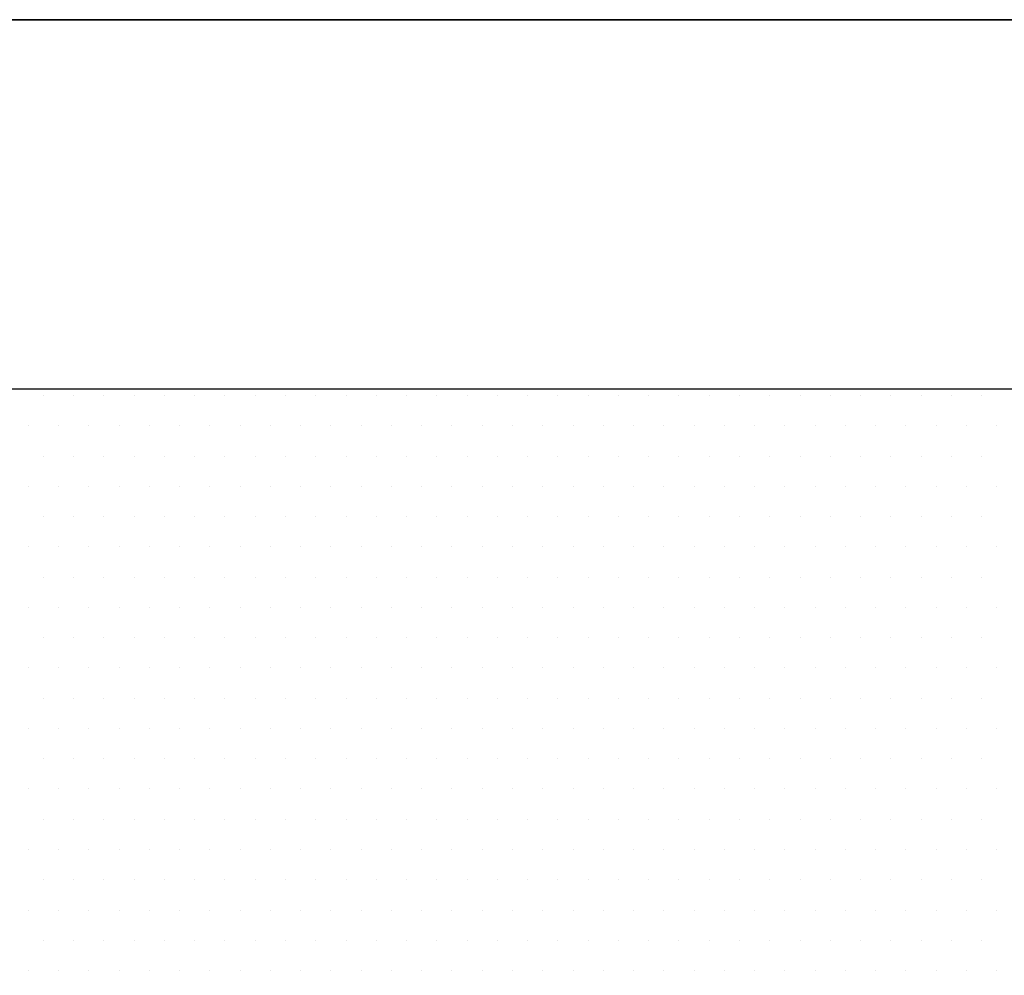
# Model space of a CAD drawing. Extents: x -71 to 52, y -13 to 68.
# Tile 55 of 81: x 32.4026 to 32.4948, y 50.3212 to 50.4107. Entities that reach past the tile are written whole.
import ezdxf

# ---------------------------------------------------------------- set-up
doc = ezdxf.new("R2010")
doc.units = 0
doc.header["$LTSCALE"] = 1.21
doc.header["$MEASUREMENT"] = 0
doc.layers.get('0').update_dxf_attribs({"linetype": 'CONTINUOUS'})
doc.layers.add('DIECUT', color=161, linetype='CONTINUOUS')
doc.layers.add('parker', color=40, linetype='CONTINUOUS')

# ---------------------------------------------------------------- blocks, each defined once
blk = doc.blocks.new('*X5')
at = {"color": 0}
for p, q in [((9.2625, 1.4625), (9.2625, 1.4625)), ((9.27188, 1.4625), (9.27188, 1.4625)), ((9.28125, 1.4625), (9.28125, 1.4625)), ((9.29063, 1.4625), (9.29063, 1.4625)), ((9.3, 1.4625), (9.3, 1.4625)), ((9.30938, 1.4625), (9.30938, 1.4625)), ((9.31875, 1.4625), (9.31875, 1.4625)), ((9.32813, 1.4625), (9.32813, 1.4625)), ((9.3375, 1.4625), (9.3375, 1.4625)), ((9.34688, 1.4625), (9.34688, 1.4625)), ((9.35625, 1.4625), (9.35625, 1.4625)), ((9.36563, 1.4625), (9.36563, 1.4625)), ((9.375, 1.4625), (9.375, 1.4625)), ((9.38438, 1.4625), (9.38438, 1.4625)), ((9.39375, 1.4625), (9.39375, 1.4625)), ((9.40313, 1.4625), (9.40313, 1.4625)), ((9.4125, 1.4625), (9.4125, 1.4625)), ((9.42188, 1.4625), (9.42188, 1.4625)), ((9.43125, 1.4625), (9.43125, 1.4625)), ((9.44063, 1.4625), (9.44063, 1.4625)), ((9.45, 1.4625), (9.45, 1.4625)), ((9.45938, 1.4625), (9.45938, 1.4625)), ((9.46875, 1.4625), (9.46875, 1.4625)), ((9.47813, 1.4625), (9.47813, 1.4625)), ((9.4875, 1.4625), (9.4875, 1.4625)), ((9.49688, 1.4625), (9.49688, 1.4625)), ((9.50625, 1.4625), (9.50625, 1.4625)), ((9.51563, 1.4625), (9.51563, 1.4625)), ((9.525, 1.4625), (9.525, 1.4625)), ((9.53438, 1.4625), (9.53438, 1.4625)), ((9.54375, 1.4625), (9.54375, 1.4625)), ((9.55313, 1.4625), (9.55313, 1.4625)), ((9.25781, 1.45312), (9.25781, 1.45312)), ((9.26719, 1.45312), (9.26719, 1.45312)), ((9.27656, 1.45312), (9.27656, 1.45312)), ((9.28594, 1.45312), (9.28594, 1.45312)), ((9.29531, 1.45312), (9.29531, 1.45312)), ((9.30469, 1.45312), (9.30469, 1.45312)), ((9.31406, 1.45312), (9.31406, 1.45312)), ((9.32344, 1.45312), (9.32344, 1.45312)), ((9.33281, 1.45312), (9.33281, 1.45312)), ((9.34219, 1.45312), (9.34219, 1.45312)), ((9.35156, 1.45312), (9.35156, 1.45312)), ((9.36094, 1.45312), (9.36094, 1.45312)), ((9.37031, 1.45312), (9.37031, 1.45312)), ((9.37969, 1.45312), (9.37969, 1.45312)), ((9.38906, 1.45312), (9.38906, 1.45312)), ((9.39844, 1.45312), (9.39844, 1.45312)), ((9.40781, 1.45312), (9.40781, 1.45312)), ((9.41719, 1.45312), (9.41719, 1.45312)), ((9.42656, 1.45312), (9.42656, 1.45312)), ((9.43594, 1.45312), (9.43594, 1.45312)), ((9.44531, 1.45312), (9.44531, 1.45312)), ((9.45469, 1.45312), (9.45469, 1.45312)), ((9.46406, 1.45312), (9.46406, 1.45312)), ((9.47344, 1.45312), (9.47344, 1.45312)), ((9.48281, 1.45312), (9.48281, 1.45312)), ((9.49219, 1.45312), (9.49219, 1.45312)), ((9.50156, 1.45312), (9.50156, 1.45312)), ((9.51094, 1.45312), (9.51094, 1.45312)), ((9.52031, 1.45312), (9.52031, 1.45312)), ((9.52969, 1.45312), (9.52969, 1.45312)), ((9.53906, 1.45312), (9.53906, 1.45312)), ((9.54844, 1.45312), (9.54844, 1.45312)), ((9.55781, 1.45312), (9.55781, 1.45312)), ((9.2625, 1.44375), (9.2625, 1.44375)), ((9.27188, 1.44375), (9.27188, 1.44375)), ((9.28125, 1.44375), (9.28125, 1.44375)), ((9.29063, 1.44375), (9.29063, 1.44375)), ((9.3, 1.44375), (9.3, 1.44375)), ((9.30938, 1.44375), (9.30938, 1.44375)), ((9.31875, 1.44375), (9.31875, 1.44375)), ((9.32813, 1.44375), (9.32813, 1.44375)), ((9.3375, 1.44375), (9.3375, 1.44375)), ((9.34688, 1.44375), (9.34688, 1.44375)), ((9.35625, 1.44375), (9.35625, 1.44375)), ((9.36563, 1.44375), (9.36563, 1.44375)), ((9.375, 1.44375), (9.375, 1.44375)), ((9.38438, 1.44375), (9.38438, 1.44375)), ((9.39375, 1.44375), (9.39375, 1.44375)), ((9.40313, 1.44375), (9.40313, 1.44375)), ((9.4125, 1.44375), (9.4125, 1.44375)), ((9.42188, 1.44375), (9.42188, 1.44375)), ((9.43125, 1.44375), (9.43125, 1.44375)), ((9.44063, 1.44375), (9.44063, 1.44375)), ((9.45, 1.44375), (9.45, 1.44375)), ((9.45938, 1.44375), (9.45938, 1.44375)), ((9.46875, 1.44375), (9.46875, 1.44375)), ((9.47813, 1.44375), (9.47813, 1.44375)), ((9.4875, 1.44375), (9.4875, 1.44375)), ((9.49688, 1.44375), (9.49688, 1.44375)), ((9.50625, 1.44375), (9.50625, 1.44375)), ((9.51563, 1.44375), (9.51563, 1.44375)), ((9.525, 1.44375), (9.525, 1.44375)), ((9.53438, 1.44375), (9.53438, 1.44375)), ((9.54375, 1.44375), (9.54375, 1.44375)), ((9.55313, 1.44375), (9.55313, 1.44375)), ((9.25781, 1.43437), (9.25781, 1.43437)), ((9.26719, 1.43437), (9.26719, 1.43437)), ((9.27656, 1.43437), (9.27656, 1.43437)), ((9.28594, 1.43437), (9.28594, 1.43437)), ((9.29531, 1.43437), (9.29531, 1.43437)), ((9.30469, 1.43437), (9.30469, 1.43437)), ((9.31406, 1.43437), (9.31406, 1.43437)), ((9.32344, 1.43437), (9.32344, 1.43437)), ((9.33281, 1.43437), (9.33281, 1.43437)), ((9.34219, 1.43437), (9.34219, 1.43437)), ((9.35156, 1.43437), (9.35156, 1.43437)), ((9.36094, 1.43437), (9.36094, 1.43437)), ((9.37031, 1.43437), (9.37031, 1.43437)), ((9.37969, 1.43437), (9.37969, 1.43437)), ((9.38906, 1.43437), (9.38906, 1.43437)), ((9.39844, 1.43437), (9.39844, 1.43437)), ((9.40781, 1.43437), (9.40781, 1.43437)), ((9.41719, 1.43437), (9.41719, 1.43437)), ((9.42656, 1.43437), (9.42656, 1.43437)), ((9.43594, 1.43437), (9.43594, 1.43437)), ((9.44531, 1.43437), (9.44531, 1.43437)), ((9.45469, 1.43437), (9.45469, 1.43437)), ((9.46406, 1.43437), (9.46406, 1.43437)), ((9.47344, 1.43437), (9.47344, 1.43437)), ((9.48281, 1.43437), (9.48281, 1.43437)), ((9.49219, 1.43437), (9.49219, 1.43437)), ((9.50156, 1.43437), (9.50156, 1.43437)), ((9.51094, 1.43437), (9.51094, 1.43437)), ((9.52031, 1.43437), (9.52031, 1.43437)), ((9.52969, 1.43437), (9.52969, 1.43437)), ((9.53906, 1.43437), (9.53906, 1.43437)), ((9.54844, 1.43437), (9.54844, 1.43437)), ((9.55781, 1.43437), (9.55781, 1.43437)), ((9.2625, 1.425), (9.2625, 1.425)), ((9.27188, 1.425), (9.27188, 1.425)), ((9.28125, 1.425), (9.28125, 1.425)), ((9.29063, 1.425), (9.29063, 1.425)), ((9.3, 1.425), (9.3, 1.425)), ((9.30938, 1.425), (9.30938, 1.425)), ((9.31875, 1.425), (9.31875, 1.425)), ((9.32813, 1.425), (9.32813, 1.425)), ((9.3375, 1.425), (9.3375, 1.425)), ((9.34688, 1.425), (9.34688, 1.425)), ((9.35625, 1.425), (9.35625, 1.425)), ((9.36563, 1.425), (9.36563, 1.425)), ((9.375, 1.425), (9.375, 1.425)), ((9.38438, 1.425), (9.38438, 1.425)), ((9.39375, 1.425), (9.39375, 1.425)), ((9.40313, 1.425), (9.40313, 1.425)), ((9.4125, 1.425), (9.4125, 1.425)), ((9.42188, 1.425), (9.42188, 1.425)), ((9.43125, 1.425), (9.43125, 1.425)), ((9.44063, 1.425), (9.44063, 1.425)), ((9.45, 1.425), (9.45, 1.425)), ((9.45938, 1.425), (9.45938, 1.425)), ((9.46875, 1.425), (9.46875, 1.425)), ((9.47813, 1.425), (9.47813, 1.425)), ((9.4875, 1.425), (9.4875, 1.425)), ((9.49688, 1.425), (9.49688, 1.425)), ((9.50625, 1.425), (9.50625, 1.425)), ((9.51563, 1.425), (9.51563, 1.425)), ((9.525, 1.425), (9.525, 1.425)), ((9.53438, 1.425), (9.53438, 1.425)), ((9.54375, 1.425), (9.54375, 1.425)), ((9.55313, 1.425), (9.55313, 1.425)), ((9.25781, 1.41562), (9.25781, 1.41562)), ((9.26719, 1.41562), (9.26719, 1.41562)), ((9.27656, 1.41562), (9.27656, 1.41562)), ((9.28594, 1.41562), (9.28594, 1.41562)), ((9.29531, 1.41562), (9.29531, 1.41562)), ((9.30469, 1.41562), (9.30469, 1.41562)), ((9.31406, 1.41562), (9.31406, 1.41562)), ((9.32344, 1.41562), (9.32344, 1.41562)), ((9.33281, 1.41562), (9.33281, 1.41562)), ((9.34219, 1.41562), (9.34219, 1.41562)), ((9.35156, 1.41562), (9.35156, 1.41562)), ((9.36094, 1.41562), (9.36094, 1.41562)), ((9.37031, 1.41562), (9.37031, 1.41562)), ((9.37969, 1.41562), (9.37969, 1.41562)), ((9.38906, 1.41562), (9.38906, 1.41562)), ((9.39844, 1.41562), (9.39844, 1.41562)), ((9.40781, 1.41562), (9.40781, 1.41562)), ((9.41719, 1.41562), (9.41719, 1.41562)), ((9.42656, 1.41562), (9.42656, 1.41562)), ((9.43594, 1.41562), (9.43594, 1.41562)), ((9.44531, 1.41562), (9.44531, 1.41562)), ((9.45469, 1.41562), (9.45469, 1.41562)), ((9.46406, 1.41562), (9.46406, 1.41562)), ((9.47344, 1.41562), (9.47344, 1.41562)), ((9.48281, 1.41562), (9.48281, 1.41562)), ((9.49219, 1.41562), (9.49219, 1.41562)), ((9.50156, 1.41562), (9.50156, 1.41562)), ((9.51094, 1.41562), (9.51094, 1.41562)), ((9.52031, 1.41562), (9.52031, 1.41562)), ((9.52969, 1.41562), (9.52969, 1.41562)), ((9.53906, 1.41562), (9.53906, 1.41562)), ((9.54844, 1.41562), (9.54844, 1.41562)), ((9.55781, 1.41562), (9.55781, 1.41562)), ((9.2625, 1.40625), (9.2625, 1.40625)), ((9.27188, 1.40625), (9.27188, 1.40625)), ((9.28125, 1.40625), (9.28125, 1.40625)), ((9.29063, 1.40625), (9.29063, 1.40625)), ((9.3, 1.40625), (9.3, 1.40625)), ((9.30938, 1.40625), (9.30938, 1.40625)), ((9.31875, 1.40625), (9.31875, 1.40625)), ((9.32813, 1.40625), (9.32813, 1.40625)), ((9.3375, 1.40625), (9.3375, 1.40625)), ((9.34688, 1.40625), (9.34688, 1.40625)), ((9.35625, 1.40625), (9.35625, 1.40625)), ((9.36563, 1.40625), (9.36563, 1.40625)), ((9.375, 1.40625), (9.375, 1.40625)), ((9.38438, 1.40625), (9.38438, 1.40625)), ((9.39375, 1.40625), (9.39375, 1.40625)), ((9.40313, 1.40625), (9.40313, 1.40625)), ((9.4125, 1.40625), (9.4125, 1.40625)), ((9.42188, 1.40625), (9.42188, 1.40625)), ((9.43125, 1.40625), (9.43125, 1.40625)), ((9.44063, 1.40625), (9.44063, 1.40625)), ((9.45, 1.40625), (9.45, 1.40625)), ((9.45938, 1.40625), (9.45938, 1.40625)), ((9.46875, 1.40625), (9.46875, 1.40625)), ((9.47813, 1.40625), (9.47813, 1.40625)), ((9.4875, 1.40625), (9.4875, 1.40625)), ((9.49688, 1.40625), (9.49688, 1.40625)), ((9.50625, 1.40625), (9.50625, 1.40625)), ((9.51563, 1.40625), (9.51563, 1.40625)), ((9.525, 1.40625), (9.525, 1.40625)), ((9.53438, 1.40625), (9.53438, 1.40625)), ((9.54375, 1.40625), (9.54375, 1.40625)), ((9.55313, 1.40625), (9.55313, 1.40625)), ((9.25781, 1.39687), (9.25781, 1.39687)), ((9.26719, 1.39687), (9.26719, 1.39687)), ((9.27656, 1.39687), (9.27656, 1.39687)), ((9.28594, 1.39687), (9.28594, 1.39687)), ((9.29531, 1.39687), (9.29531, 1.39687)), ((9.30469, 1.39687), (9.30469, 1.39687)), ((9.31406, 1.39687), (9.31406, 1.39687)), ((9.32344, 1.39687), (9.32344, 1.39687)), ((9.33281, 1.39687), (9.33281, 1.39687)), ((9.34219, 1.39687), (9.34219, 1.39687)), ((9.35156, 1.39687), (9.35156, 1.39687)), ((9.36094, 1.39687), (9.36094, 1.39687)), ((9.37031, 1.39687), (9.37031, 1.39687)), ((9.37969, 1.39687), (9.37969, 1.39687)), ((9.38906, 1.39687), (9.38906, 1.39687)), ((9.39844, 1.39687), (9.39844, 1.39687)), ((9.40781, 1.39687), (9.40781, 1.39687)), ((9.41719, 1.39687), (9.41719, 1.39687)), ((9.42656, 1.39687), (9.42656, 1.39687)), ((9.43594, 1.39687), (9.43594, 1.39687)), ((9.44531, 1.39687), (9.44531, 1.39687)), ((9.45469, 1.39687), (9.45469, 1.39687)), ((9.46406, 1.39687), (9.46406, 1.39687)), ((9.47344, 1.39687), (9.47344, 1.39687)), ((9.48281, 1.39687), (9.48281, 1.39687)), ((9.49219, 1.39687), (9.49219, 1.39687)), ((9.50156, 1.39687), (9.50156, 1.39687)), ((9.51094, 1.39687), (9.51094, 1.39687)), ((9.52031, 1.39687), (9.52031, 1.39687)), ((9.52969, 1.39687), (9.52969, 1.39687)), ((9.53906, 1.39687), (9.53906, 1.39687)), ((9.54844, 1.39687), (9.54844, 1.39687)), ((9.55781, 1.39687), (9.55781, 1.39687)), ((9.2625, 1.3875), (9.2625, 1.3875)), ((9.27188, 1.3875), (9.27188, 1.3875)), ((9.28125, 1.3875), (9.28125, 1.3875)), ((9.29063, 1.3875), (9.29063, 1.3875)), ((9.3, 1.3875), (9.3, 1.3875)), ((9.30938, 1.3875), (9.30938, 1.3875)), ((9.31875, 1.3875), (9.31875, 1.3875)), ((9.32813, 1.3875), (9.32813, 1.3875)), ((9.3375, 1.3875), (9.3375, 1.3875)), ((9.34688, 1.3875), (9.34688, 1.3875)), ((9.35625, 1.3875), (9.35625, 1.3875)), ((9.36563, 1.3875), (9.36563, 1.3875)), ((9.375, 1.3875), (9.375, 1.3875)), ((9.38438, 1.3875), (9.38438, 1.3875)), ((9.39375, 1.3875), (9.39375, 1.3875)), ((9.40313, 1.3875), (9.40313, 1.3875)), ((9.4125, 1.3875), (9.4125, 1.3875)), ((9.42188, 1.3875), (9.42188, 1.3875)), ((9.43125, 1.3875), (9.43125, 1.3875)), ((9.44063, 1.3875), (9.44063, 1.3875)), ((9.45, 1.3875), (9.45, 1.3875)), ((9.45938, 1.3875), (9.45938, 1.3875)), ((9.46875, 1.3875), (9.46875, 1.3875)), ((9.47813, 1.3875), (9.47813, 1.3875)), ((9.4875, 1.3875), (9.4875, 1.3875)), ((9.49688, 1.3875), (9.49688, 1.3875)), ((9.50625, 1.3875), (9.50625, 1.3875)), ((9.51563, 1.3875), (9.51563, 1.3875)), ((9.525, 1.3875), (9.525, 1.3875)), ((9.53438, 1.3875), (9.53438, 1.3875)), ((9.54375, 1.3875), (9.54375, 1.3875)), ((9.55313, 1.3875), (9.55313, 1.3875)), ((9.25781, 1.37813), (9.25781, 1.37813)), ((9.26719, 1.37813), (9.26719, 1.37813)), ((9.27656, 1.37813), (9.27656, 1.37813)), ((9.28594, 1.37813), (9.28594, 1.37813)), ((9.29531, 1.37813), (9.29531, 1.37813)), ((9.30469, 1.37813), (9.30469, 1.37813)), ((9.31406, 1.37813), (9.31406, 1.37813)), ((9.32344, 1.37813), (9.32344, 1.37813)), ((9.33281, 1.37813), (9.33281, 1.37813)), ((9.34219, 1.37813), (9.34219, 1.37813)), ((9.35156, 1.37813), (9.35156, 1.37813)), ((9.36094, 1.37813), (9.36094, 1.37813)), ((9.37031, 1.37813), (9.37031, 1.37813)), ((9.37969, 1.37813), (9.37969, 1.37813)), ((9.38906, 1.37813), (9.38906, 1.37813)), ((9.39844, 1.37813), (9.39844, 1.37813)), ((9.40781, 1.37813), (9.40781, 1.37813)), ((9.41719, 1.37813), (9.41719, 1.37813)), ((9.42656, 1.37813), (9.42656, 1.37813)), ((9.43594, 1.37813), (9.43594, 1.37813)), ((9.44531, 1.37813), (9.44531, 1.37813)), ((9.45469, 1.37813), (9.45469, 1.37813)), ((9.46406, 1.37813), (9.46406, 1.37813)), ((9.47344, 1.37813), (9.47344, 1.37813)), ((9.48281, 1.37813), (9.48281, 1.37813)), ((9.49219, 1.37813), (9.49219, 1.37813)), ((9.50156, 1.37813), (9.50156, 1.37813)), ((9.51094, 1.37813), (9.51094, 1.37813)), ((9.52031, 1.37813), (9.52031, 1.37813)), ((9.52969, 1.37813), (9.52969, 1.37813)), ((9.53906, 1.37813), (9.53906, 1.37813)), ((9.54844, 1.37813), (9.54844, 1.37813)), ((9.55781, 1.37813), (9.55781, 1.37813)), ((9.2625, 1.36875), (9.2625, 1.36875)), ((9.27188, 1.36875), (9.27188, 1.36875)), ((9.28125, 1.36875), (9.28125, 1.36875)), ((9.29063, 1.36875), (9.29063, 1.36875)), ((9.3, 1.36875), (9.3, 1.36875)), ((9.30938, 1.36875), (9.30938, 1.36875)), ((9.31875, 1.36875), (9.31875, 1.36875)), ((9.32813, 1.36875), (9.32813, 1.36875)), ((9.3375, 1.36875), (9.3375, 1.36875)), ((9.34688, 1.36875), (9.34688, 1.36875)), ((9.35625, 1.36875), (9.35625, 1.36875)), ((9.36563, 1.36875), (9.36563, 1.36875)), ((9.375, 1.36875), (9.375, 1.36875)), ((9.38438, 1.36875), (9.38438, 1.36875)), ((9.39375, 1.36875), (9.39375, 1.36875)), ((9.40313, 1.36875), (9.40313, 1.36875)), ((9.4125, 1.36875), (9.4125, 1.36875)), ((9.42188, 1.36875), (9.42188, 1.36875)), ((9.43125, 1.36875), (9.43125, 1.36875)), ((9.44063, 1.36875), (9.44063, 1.36875)), ((9.45, 1.36875), (9.45, 1.36875)), ((9.45938, 1.36875), (9.45938, 1.36875)), ((9.46875, 1.36875), (9.46875, 1.36875)), ((9.47813, 1.36875), (9.47813, 1.36875)), ((9.4875, 1.36875), (9.4875, 1.36875)), ((9.49688, 1.36875), (9.49688, 1.36875)), ((9.50625, 1.36875), (9.50625, 1.36875)), ((9.51563, 1.36875), (9.51563, 1.36875)), ((9.525, 1.36875), (9.525, 1.36875)), ((9.53438, 1.36875), (9.53438, 1.36875)), ((9.54375, 1.36875), (9.54375, 1.36875)), ((9.55313, 1.36875), (9.55313, 1.36875)), ((9.25781, 1.35938), (9.25781, 1.35938)), ((9.26719, 1.35938), (9.26719, 1.35938)), ((9.27656, 1.35938), (9.27656, 1.35938)), ((9.28594, 1.35938), (9.28594, 1.35938)), ((9.29531, 1.35938), (9.29531, 1.35938)), ((9.30469, 1.35938), (9.30469, 1.35938)), ((9.31406, 1.35938), (9.31406, 1.35938)), ((9.32344, 1.35938), (9.32344, 1.35938)), ((9.33281, 1.35938), (9.33281, 1.35938)), ((9.34219, 1.35938), (9.34219, 1.35938)), ((9.35156, 1.35938), (9.35156, 1.35938)), ((9.36094, 1.35938), (9.36094, 1.35938)), ((9.37031, 1.35938), (9.37031, 1.35938)), ((9.37969, 1.35938), (9.37969, 1.35938)), ((9.38906, 1.35938), (9.38906, 1.35938)), ((9.39844, 1.35938), (9.39844, 1.35938)), ((9.40781, 1.35938), (9.40781, 1.35938)), ((9.41719, 1.35938), (9.41719, 1.35938)), ((9.42656, 1.35938), (9.42656, 1.35938)), ((9.43594, 1.35938), (9.43594, 1.35938)), ((9.44531, 1.35938), (9.44531, 1.35938)), ((9.45469, 1.35938), (9.45469, 1.35938)), ((9.46406, 1.35938), (9.46406, 1.35938)), ((9.47344, 1.35938), (9.47344, 1.35938)), ((9.48281, 1.35938), (9.48281, 1.35938)), ((9.49219, 1.35938), (9.49219, 1.35938)), ((9.50156, 1.35938), (9.50156, 1.35938)), ((9.51094, 1.35938), (9.51094, 1.35938)), ((9.52031, 1.35938), (9.52031, 1.35938)), ((9.52969, 1.35938), (9.52969, 1.35938)), ((9.53906, 1.35938), (9.53906, 1.35938)), ((9.54844, 1.35938), (9.54844, 1.35938)), ((9.55781, 1.35938), (9.55781, 1.35938)), ((9.2625, 1.35), (9.2625, 1.35)), ((9.27188, 1.35), (9.27188, 1.35)), ((9.28125, 1.35), (9.28125, 1.35)), ((9.29063, 1.35), (9.29063, 1.35)), ((9.3, 1.35), (9.3, 1.35)), ((9.30938, 1.35), (9.30938, 1.35)), ((9.31875, 1.35), (9.31875, 1.35)), ((9.32813, 1.35), (9.32813, 1.35)), ((9.3375, 1.35), (9.3375, 1.35)), ((9.34688, 1.35), (9.34688, 1.35)), ((9.35625, 1.35), (9.35625, 1.35)), ((9.36563, 1.35), (9.36563, 1.35)), ((9.375, 1.35), (9.375, 1.35)), ((9.38438, 1.35), (9.38438, 1.35)), ((9.39375, 1.35), (9.39375, 1.35)), ((9.40313, 1.35), (9.40313, 1.35)), ((9.4125, 1.35), (9.4125, 1.35)), ((9.42188, 1.35), (9.42188, 1.35)), ((9.43125, 1.35), (9.43125, 1.35)), ((9.44063, 1.35), (9.44063, 1.35)), ((9.45, 1.35), (9.45, 1.35)), ((9.45938, 1.35), (9.45938, 1.35)), ((9.46875, 1.35), (9.46875, 1.35)), ((9.47813, 1.35), (9.47813, 1.35)), ((9.4875, 1.35), (9.4875, 1.35)), ((9.49688, 1.35), (9.49688, 1.35)), ((9.50625, 1.35), (9.50625, 1.35)), ((9.51563, 1.35), (9.51563, 1.35)), ((9.525, 1.35), (9.525, 1.35)), ((9.53438, 1.35), (9.53438, 1.35)), ((9.54375, 1.35), (9.54375, 1.35)), ((9.55313, 1.35), (9.55313, 1.35)), ((9.25781, 1.34062), (9.25781, 1.34062)), ((9.26719, 1.34062), (9.26719, 1.34062)), ((9.27656, 1.34062), (9.27656, 1.34062)), ((9.28594, 1.34062), (9.28594, 1.34062)), ((9.29531, 1.34062), (9.29531, 1.34062)), ((9.30469, 1.34062), (9.30469, 1.34062)), ((9.31406, 1.34062), (9.31406, 1.34062)), ((9.32344, 1.34062), (9.32344, 1.34062)), ((9.33281, 1.34062), (9.33281, 1.34062)), ((9.34219, 1.34062), (9.34219, 1.34062)), ((9.35156, 1.34062), (9.35156, 1.34062)), ((9.36094, 1.34062), (9.36094, 1.34062)), ((9.37031, 1.34062), (9.37031, 1.34062)), ((9.37969, 1.34062), (9.37969, 1.34062)), ((9.38906, 1.34062), (9.38906, 1.34062)), ((9.39844, 1.34062), (9.39844, 1.34062)), ((9.40781, 1.34062), (9.40781, 1.34062)), ((9.41719, 1.34062), (9.41719, 1.34062)), ((9.42656, 1.34062), (9.42656, 1.34062)), ((9.43594, 1.34062), (9.43594, 1.34062)), ((9.44531, 1.34062), (9.44531, 1.34062)), ((9.45469, 1.34062), (9.45469, 1.34062)), ((9.46406, 1.34062), (9.46406, 1.34062)), ((9.47344, 1.34062), (9.47344, 1.34062)), ((9.48281, 1.34062), (9.48281, 1.34062)), ((9.49219, 1.34062), (9.49219, 1.34062)), ((9.50156, 1.34062), (9.50156, 1.34062)), ((9.51094, 1.34062), (9.51094, 1.34062)), ((9.52031, 1.34062), (9.52031, 1.34062)), ((9.52969, 1.34062), (9.52969, 1.34062)), ((9.53906, 1.34062), (9.53906, 1.34062)), ((9.54844, 1.34062), (9.54844, 1.34062)), ((9.55781, 1.34062), (9.55781, 1.34062)), ((9.2625, 1.33125), (9.2625, 1.33125)), ((9.27188, 1.33125), (9.27188, 1.33125)), ((9.28125, 1.33125), (9.28125, 1.33125)), ((9.29063, 1.33125), (9.29063, 1.33125)), ((9.3, 1.33125), (9.3, 1.33125)), ((9.30938, 1.33125), (9.30938, 1.33125)), ((9.31875, 1.33125), (9.31875, 1.33125)), ((9.32813, 1.33125), (9.32813, 1.33125)), ((9.3375, 1.33125), (9.3375, 1.33125)), ((9.34688, 1.33125), (9.34688, 1.33125)), ((9.35625, 1.33125), (9.35625, 1.33125)), ((9.36563, 1.33125), (9.36563, 1.33125)), ((9.375, 1.33125), (9.375, 1.33125)), ((9.38438, 1.33125), (9.38438, 1.33125)), ((9.39375, 1.33125), (9.39375, 1.33125)), ((9.40313, 1.33125), (9.40313, 1.33125)), ((9.4125, 1.33125), (9.4125, 1.33125)), ((9.42188, 1.33125), (9.42188, 1.33125)), ((9.43125, 1.33125), (9.43125, 1.33125)), ((9.44063, 1.33125), (9.44063, 1.33125)), ((9.45, 1.33125), (9.45, 1.33125)), ((9.45938, 1.33125), (9.45938, 1.33125)), ((9.46875, 1.33125), (9.46875, 1.33125)), ((9.47813, 1.33125), (9.47813, 1.33125)), ((9.4875, 1.33125), (9.4875, 1.33125)), ((9.49688, 1.33125), (9.49688, 1.33125)), ((9.50625, 1.33125), (9.50625, 1.33125)), ((9.51563, 1.33125), (9.51563, 1.33125)), ((9.525, 1.33125), (9.525, 1.33125)), ((9.53438, 1.33125), (9.53438, 1.33125)), ((9.54375, 1.33125), (9.54375, 1.33125)), ((9.55313, 1.33125), (9.55313, 1.33125)), ((9.25781, 1.32187), (9.25781, 1.32187)), ((9.26719, 1.32187), (9.26719, 1.32187)), ((9.27656, 1.32187), (9.27656, 1.32187)), ((9.28594, 1.32187), (9.28594, 1.32187)), ((9.29531, 1.32187), (9.29531, 1.32187)), ((9.30469, 1.32187), (9.30469, 1.32187)), ((9.31406, 1.32187), (9.31406, 1.32187)), ((9.32344, 1.32187), (9.32344, 1.32187)), ((9.33281, 1.32187), (9.33281, 1.32187)), ((9.34219, 1.32187), (9.34219, 1.32187)), ((9.35156, 1.32187), (9.35156, 1.32187)), ((9.36094, 1.32187), (9.36094, 1.32187)), ((9.37031, 1.32187), (9.37031, 1.32187)), ((9.37969, 1.32187), (9.37969, 1.32187)), ((9.38906, 1.32187), (9.38906, 1.32187)), ((9.39844, 1.32187), (9.39844, 1.32187)), ((9.40781, 1.32187), (9.40781, 1.32187)), ((9.41719, 1.32187), (9.41719, 1.32187)), ((9.42656, 1.32187), (9.42656, 1.32187)), ((9.43594, 1.32187), (9.43594, 1.32187)), ((9.44531, 1.32187), (9.44531, 1.32187)), ((9.45469, 1.32187), (9.45469, 1.32187)), ((9.46406, 1.32187), (9.46406, 1.32187)), ((9.47344, 1.32187), (9.47344, 1.32187)), ((9.48281, 1.32187), (9.48281, 1.32187)), ((9.49219, 1.32187), (9.49219, 1.32187)), ((9.50156, 1.32187), (9.50156, 1.32187)), ((9.51094, 1.32187), (9.51094, 1.32187)), ((9.52031, 1.32187), (9.52031, 1.32187)), ((9.52969, 1.32187), (9.52969, 1.32187)), ((9.53906, 1.32187), (9.53906, 1.32187)), ((9.54844, 1.32187), (9.54844, 1.32187)), ((9.55781, 1.32187), (9.55781, 1.32187)), ((9.2625, 1.3125), (9.2625, 1.3125)), ((9.27188, 1.3125), (9.27188, 1.3125)), ((9.28125, 1.3125), (9.28125, 1.3125)), ((9.29063, 1.3125), (9.29063, 1.3125)), ((9.3, 1.3125), (9.3, 1.3125)), ((9.30938, 1.3125), (9.30938, 1.3125)), ((9.31875, 1.3125), (9.31875, 1.3125)), ((9.32813, 1.3125), (9.32813, 1.3125)), ((9.3375, 1.3125), (9.3375, 1.3125)), ((9.34688, 1.3125), (9.34688, 1.3125)), ((9.35625, 1.3125), (9.35625, 1.3125)), ((9.36563, 1.3125), (9.36563, 1.3125)), ((9.375, 1.3125), (9.375, 1.3125)), ((9.38438, 1.3125), (9.38438, 1.3125)), ((9.39375, 1.3125), (9.39375, 1.3125)), ((9.40313, 1.3125), (9.40313, 1.3125)), ((9.4125, 1.3125), (9.4125, 1.3125)), ((9.42188, 1.3125), (9.42188, 1.3125)), ((9.43125, 1.3125), (9.43125, 1.3125)), ((9.44063, 1.3125), (9.44063, 1.3125)), ((9.45, 1.3125), (9.45, 1.3125)), ((9.45938, 1.3125), (9.45938, 1.3125)), ((9.46875, 1.3125), (9.46875, 1.3125)), ((9.47813, 1.3125), (9.47813, 1.3125)), ((9.4875, 1.3125), (9.4875, 1.3125)), ((9.49688, 1.3125), (9.49688, 1.3125)), ((9.50625, 1.3125), (9.50625, 1.3125)), ((9.51563, 1.3125), (9.51563, 1.3125)), ((9.525, 1.3125), (9.525, 1.3125)), ((9.53438, 1.3125), (9.53438, 1.3125)), ((9.54375, 1.3125), (9.54375, 1.3125)), ((9.55313, 1.3125), (9.55313, 1.3125)), ((9.25781, 1.30312), (9.25781, 1.30312)), ((9.26719, 1.30312), (9.26719, 1.30312)), ((9.27656, 1.30312), (9.27656, 1.30312)), ((9.28594, 1.30312), (9.28594, 1.30312)), ((9.29531, 1.30312), (9.29531, 1.30312)), ((9.30469, 1.30312), (9.30469, 1.30312)), ((9.31406, 1.30312), (9.31406, 1.30312)), ((9.32344, 1.30312), (9.32344, 1.30312)), ((9.33281, 1.30312), (9.33281, 1.30312)), ((9.34219, 1.30312), (9.34219, 1.30312)), ((9.35156, 1.30312), (9.35156, 1.30312)), ((9.36094, 1.30312), (9.36094, 1.30312)), ((9.37031, 1.30312), (9.37031, 1.30312)), ((9.37969, 1.30312), (9.37969, 1.30312)), ((9.38906, 1.30312), (9.38906, 1.30312)), ((9.39844, 1.30312), (9.39844, 1.30312)), ((9.40781, 1.30312), (9.40781, 1.30312)), ((9.41719, 1.30312), (9.41719, 1.30312)), ((9.42656, 1.30312), (9.42656, 1.30312)), ((9.43594, 1.30312), (9.43594, 1.30312)), ((9.44531, 1.30312), (9.44531, 1.30312)), ((9.45469, 1.30312), (9.45469, 1.30312)), ((9.46406, 1.30312), (9.46406, 1.30312)), ((9.47344, 1.30312), (9.47344, 1.30312)), ((9.48281, 1.30312), (9.48281, 1.30312)), ((9.49219, 1.30312), (9.49219, 1.30312)), ((9.50156, 1.30312), (9.50156, 1.30312)), ((9.51094, 1.30312), (9.51094, 1.30312)), ((9.52031, 1.30312), (9.52031, 1.30312)), ((9.52969, 1.30312), (9.52969, 1.30312)), ((9.53906, 1.30312), (9.53906, 1.30312)), ((9.54844, 1.30312), (9.54844, 1.30312)), ((9.55781, 1.30312), (9.55781, 1.30312)), ((9.2625, 1.29375), (9.2625, 1.29375)), ((9.27188, 1.29375), (9.27188, 1.29375)), ((9.28125, 1.29375), (9.28125, 1.29375)), ((9.29063, 1.29375), (9.29063, 1.29375)), ((9.3, 1.29375), (9.3, 1.29375)), ((9.30938, 1.29375), (9.30938, 1.29375)), ((9.31875, 1.29375), (9.31875, 1.29375)), ((9.32813, 1.29375), (9.32813, 1.29375)), ((9.3375, 1.29375), (9.3375, 1.29375)), ((9.34688, 1.29375), (9.34688, 1.29375)), ((9.35625, 1.29375), (9.35625, 1.29375)), ((9.36563, 1.29375), (9.36563, 1.29375)), ((9.375, 1.29375), (9.375, 1.29375)), ((9.38438, 1.29375), (9.38438, 1.29375)), ((9.39375, 1.29375), (9.39375, 1.29375)), ((9.40313, 1.29375), (9.40313, 1.29375)), ((9.4125, 1.29375), (9.4125, 1.29375)), ((9.42188, 1.29375), (9.42188, 1.29375)), ((9.43125, 1.29375), (9.43125, 1.29375)), ((9.44063, 1.29375), (9.44063, 1.29375)), ((9.45, 1.29375), (9.45, 1.29375)), ((9.45938, 1.29375), (9.45938, 1.29375)), ((9.46875, 1.29375), (9.46875, 1.29375)), ((9.47813, 1.29375), (9.47813, 1.29375)), ((9.4875, 1.29375), (9.4875, 1.29375)), ((9.49688, 1.29375), (9.49688, 1.29375)), ((9.50625, 1.29375), (9.50625, 1.29375)), ((9.51563, 1.29375), (9.51563, 1.29375)), ((9.525, 1.29375), (9.525, 1.29375)), ((9.53438, 1.29375), (9.53438, 1.29375)), ((9.54375, 1.29375), (9.54375, 1.29375)), ((9.55313, 1.29375), (9.55313, 1.29375)), ((9.25781, 1.28438), (9.25781, 1.28438)), ((9.26719, 1.28438), (9.26719, 1.28438)), ((9.27656, 1.28438), (9.27656, 1.28438)), ((9.28594, 1.28438), (9.28594, 1.28438)), ((9.29531, 1.28438), (9.29531, 1.28438)), ((9.30469, 1.28438), (9.30469, 1.28438)), ((9.31406, 1.28438), (9.31406, 1.28438)), ((9.32344, 1.28438), (9.32344, 1.28438)), ((9.33281, 1.28438), (9.33281, 1.28438)), ((9.34219, 1.28438), (9.34219, 1.28438)), ((9.35156, 1.28438), (9.35156, 1.28438)), ((9.36094, 1.28438), (9.36094, 1.28438)), ((9.37031, 1.28438), (9.37031, 1.28438)), ((9.37969, 1.28438), (9.37969, 1.28438)), ((9.38906, 1.28438), (9.38906, 1.28438)), ((9.39844, 1.28438), (9.39844, 1.28438)), ((9.40781, 1.28438), (9.40781, 1.28438)), ((9.41719, 1.28438), (9.41719, 1.28438)), ((9.42656, 1.28438), (9.42656, 1.28438)), ((9.43594, 1.28438), (9.43594, 1.28438)), ((9.44531, 1.28438), (9.44531, 1.28438)), ((9.45469, 1.28438), (9.45469, 1.28438)), ((9.46406, 1.28438), (9.46406, 1.28438)), ((9.47344, 1.28438), (9.47344, 1.28438)), ((9.48281, 1.28438), (9.48281, 1.28438)), ((9.49219, 1.28438), (9.49219, 1.28438)), ((9.50156, 1.28438), (9.50156, 1.28438)), ((9.51094, 1.28438), (9.51094, 1.28438)), ((9.52031, 1.28438), (9.52031, 1.28438)), ((9.52969, 1.28438), (9.52969, 1.28438)), ((9.53906, 1.28438), (9.53906, 1.28438)), ((9.54844, 1.28438), (9.54844, 1.28438)), ((9.55781, 1.28438), (9.55781, 1.28438))]:
    blk.add_line(p, q, dxfattribs=at)

msp = doc.modelspace()

# ---------------------------------------------------------------- linework, layer by layer
at = {"layer": 'DIECUT'}
for p, q in [((34.174922, 50.41069), (32.294922, 50.41069)), ((32.294922, 50.41069), (34.174922, 50.41069))]:
    msp.add_line(p, q, dxfattribs=at)
at = {"layer": 'parker'}
msp.add_lwpolyline([(32.308376, 50.37611), (32.760477, 50.37611), (32.760477, 50.202735), (32.308376, 50.202735), (32.308376, 50.272868), (32.440816, 50.272868), (32.440816, 50.293035), (32.308376, 50.293035), (32.308376, 50.37611), (32.308376, 50.37611)], dxfattribs=at)

# ---------------------------------------------------------------- block references
at = {"layer": 'parker', "xscale": 0.3024000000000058, "yscale": 0.3023999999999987, "zscale": 0.3024}
msp.add_blockref('*X5', (29.603812, 49.933227), dxfattribs=at)

doc.saveas('drawing.dxf')
